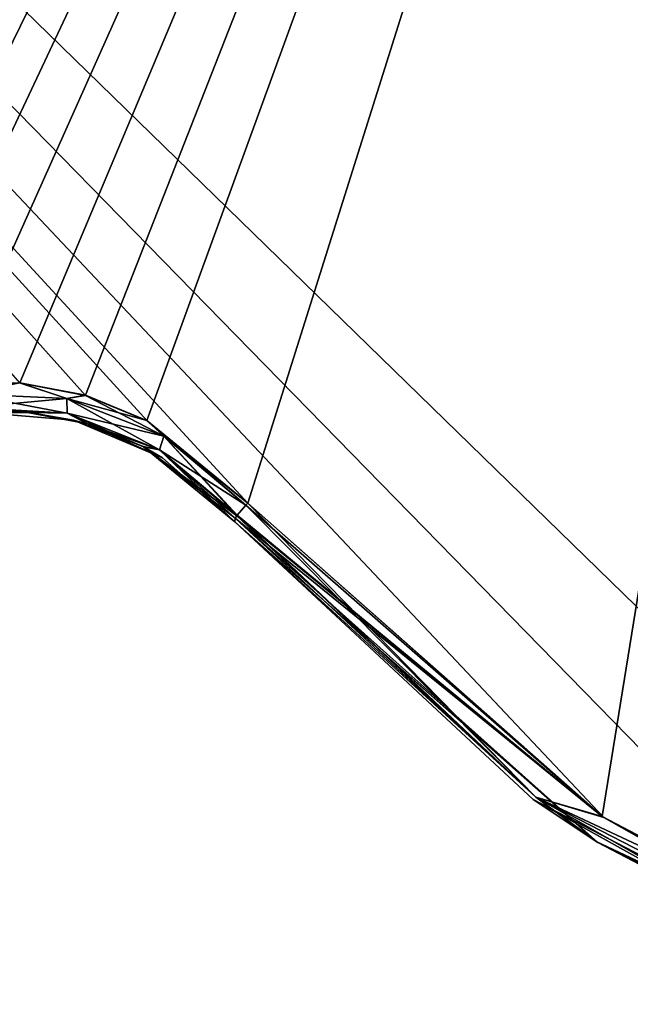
# Model space of a CAD drawing. Header units: millimetres. Extents: x -125 to 125, y -46 to 12.
# Tile 59 of 256: x -43.34 to -41.32, y -44.38 to -41.13. Entities that reach past the tile are written whole.
import ezdxf

# ---------------------------------------------------------------- set-up
doc = ezdxf.new("R2010")
doc.units = ezdxf.units.MM
doc.header["$LTSCALE"] = 26.699852
for name, color, linetype in [('139', 7, 'CONTINUOUS'), ('160', 7, 'CONTINUOUS'), ('182', 7, 'CONTINUOUS'), ('183', 7, 'CONTINUOUS'), ('188', 7, 'CONTINUOUS'), ('265', 7, 'CONTINUOUS'), ('266', 7, 'CONTINUOUS'), ('305', 7, 'CONTINUOUS')]:
    doc.layers.add(name, color=color, linetype=linetype)

msp = doc.modelspace()

# ---------------------------------------------------------------- linework, layer by layer
at = {"layer": '139', "linetype": 'CONTINUOUS'}
for points in [[(-42.6242, -42.792, -110.7108), (-42.6242, -42.792, -116.4701), (-41.4311, -43.8468, -116.8715), (-42.6242, -42.792, -110.7108)], [(-42.6242, -42.792, -106.8615), (-42.6242, -42.792, -110.7108), (-41.4311, -43.8468, -116.8715), (-42.6242, -42.792, -106.8615)], [(-41.6388, -43.708, -106.8615), (-42.6242, -42.792, -106.8615), (-41.4311, -43.8468, -116.8715), (-41.6388, -43.708, -106.8615)], [(-42.6242, -42.792, -106.8615), (-41.6388, -43.708, -106.8615), (-42.6242, -42.792, -98.7533), (-42.6242, -42.792, -106.8615)], [(-41.6388, -43.708, -106.8615), (-41.6388, -43.708, -94.9039), (-42.6242, -42.792, -94.9039), (-41.6388, -43.708, -106.8615)], [(-41.6388, -43.708, -106.8615), (-42.6242, -42.792, -94.9039), (-42.6242, -42.792, -98.7533), (-41.6388, -43.708, -106.8615)], [(-41.6388, -43.708, -23.1588), (-42.6242, -42.792, -15.0506), (-42.6242, -42.792, -23.1588), (-41.6388, -43.708, -23.1588)], [(-42.6242, -42.792, -11.2013), (-42.6242, -42.792, -15.0506), (-41.6388, -43.708, -23.1588), (-42.6242, -42.792, -11.2013)], [(-41.6388, -43.708, -11.2013), (-42.6242, -42.792, -11.2013), (-41.6388, -43.708, -23.1588), (-41.6388, -43.708, -11.2013)], [(-41.6388, -43.708, -11.2013), (-42.6242, -42.792, -3.0931), (-42.6242, -42.792, -11.2013), (-41.6388, -43.708, -11.2013)], [(-41.6388, -43.708, -35.1164), (-42.6242, -42.792, -27.0082), (-42.6242, -42.792, -35.1164), (-41.6388, -43.708, -35.1164)], [(-42.6242, -42.792, -23.1588), (-42.6242, -42.792, -27.0082), (-41.6388, -43.708, -35.1164), (-42.6242, -42.792, -23.1588)], [(-41.6388, -43.708, -23.1588), (-42.6242, -42.792, -23.1588), (-41.6388, -43.708, -35.1164), (-41.6388, -43.708, -23.1588)], [(-41.6388, -43.708, 12.7137), (-42.6242, -42.792, 20.8219), (-42.6242, -42.792, 12.7137), (-41.6388, -43.708, 12.7137)], [(-42.6242, -42.792, 24.6712), (-42.6242, -42.792, 20.8219), (-41.6388, -43.708, 12.7137), (-42.6242, -42.792, 24.6712)], [(-41.6388, -43.708, 24.6712), (-42.6242, -42.792, 24.6712), (-41.6388, -43.708, 12.7137), (-41.6388, -43.708, 24.6712)], [(-41.6388, -43.708, 12.7137), (-42.6242, -42.792, 12.7137), (-41.6388, -43.708, 0.7562), (-41.6388, -43.708, 12.7137)], [(-42.6242, -42.792, 0.7562), (-42.6242, -42.792, -3.0931), (-41.6388, -43.708, -11.2013), (-42.6242, -42.792, 0.7562)], [(-41.6388, -43.708, 0.7562), (-42.6242, -42.792, 0.7562), (-41.6388, -43.708, -11.2013), (-41.6388, -43.708, 0.7562)], [(-41.6388, -43.708, 0.7562), (-42.6242, -42.792, 8.8644), (-42.6242, -42.792, 0.7562), (-41.6388, -43.708, 0.7562)], [(-42.6242, -42.792, 12.7137), (-42.6242, -42.792, 8.8644), (-41.6388, -43.708, 0.7562), (-42.6242, -42.792, 12.7137)], [(-41.6388, -43.708, -70.9889), (-42.6242, -42.792, -70.9889), (-41.6388, -43.708, -82.9464), (-41.6388, -43.708, -70.9889)], [(-41.6388, -43.708, -70.9889), (-42.6242, -42.792, -62.8807), (-42.6242, -42.792, -70.9889), (-41.6388, -43.708, -70.9889)], [(-42.6242, -42.792, -59.0314), (-42.6242, -42.792, -62.8807), (-41.6388, -43.708, -70.9889), (-42.6242, -42.792, -59.0314)], [(-41.6388, -43.708, -59.0314), (-42.6242, -42.792, -59.0314), (-41.6388, -43.708, -70.9889), (-41.6388, -43.708, -59.0314)], [(-42.6242, -42.792, -70.9889), (-42.6242, -42.792, -74.8382), (-41.6388, -43.708, -82.9464), (-42.6242, -42.792, -70.9889)], [(-41.6388, -43.708, -94.9039), (-42.6242, -42.792, -86.7957), (-42.6242, -42.792, -94.9039), (-41.6388, -43.708, -94.9039)], [(-42.6242, -42.792, -82.9464), (-42.6242, -42.792, -86.7957), (-41.6388, -43.708, -94.9039), (-42.6242, -42.792, -82.9464)], [(-41.6388, -43.708, -82.9464), (-42.6242, -42.792, -82.9464), (-41.6388, -43.708, -94.9039), (-41.6388, -43.708, -82.9464)], [(-41.6388, -43.708, -82.9464), (-42.6242, -42.792, -74.8382), (-42.6242, -42.792, -82.9464), (-41.6388, -43.708, -82.9464)], [(-41.6388, -43.708, -47.0739), (-42.6242, -42.792, -38.9657), (-42.6242, -42.792, -47.0739), (-41.6388, -43.708, -47.0739)], [(-42.6242, -42.792, -35.1164), (-42.6242, -42.792, -38.9657), (-41.6388, -43.708, -47.0739), (-42.6242, -42.792, -35.1164)], [(-41.6388, -43.708, -35.1164), (-42.6242, -42.792, -35.1164), (-41.6388, -43.708, -47.0739), (-41.6388, -43.708, -35.1164)], [(-41.6388, -43.708, -59.0314), (-42.6242, -42.792, -50.9232), (-42.6242, -42.792, -59.0314), (-41.6388, -43.708, -59.0314)], [(-42.6242, -42.792, -47.0739), (-42.6242, -42.792, -50.9232), (-41.6388, -43.708, -59.0314), (-42.6242, -42.792, -47.0739)], [(-41.6388, -43.708, -47.0739), (-42.6242, -42.792, -47.0739), (-41.6388, -43.708, -59.0314), (-41.6388, -43.708, -47.0739)], [(-41.6388, -43.708, 96.4163), (-42.6242, -42.792, 104.5245), (-42.6242, -42.792, 96.4163), (-41.6388, -43.708, 96.4163)], [(-42.6242, -42.792, 108.3738), (-42.6242, -42.792, 104.5245), (-41.6388, -43.708, 96.4163), (-42.6242, -42.792, 108.3738)], [(-41.6388, -43.708, 108.3738), (-42.6242, -42.792, 108.3738), (-41.6388, -43.708, 96.4163), (-41.6388, -43.708, 108.3738)], [(-41.6388, -43.708, 84.4588), (-42.6242, -42.792, 92.567), (-42.6242, -42.792, 84.4588), (-41.6388, -43.708, 84.4588)], [(-42.6242, -42.792, 96.4163), (-42.6242, -42.792, 92.567), (-41.6388, -43.708, 84.4588), (-42.6242, -42.792, 96.4163)], [(-41.6388, -43.708, 96.4163), (-42.6242, -42.792, 96.4163), (-41.6388, -43.708, 84.4588), (-41.6388, -43.708, 96.4163)], [(-41.6388, -43.708, 108.3738), (-42.6242, -42.792, 116.4701), (-42.6242, -42.792, 108.3738), (-41.6388, -43.708, 108.3738)], [(-41.426, -43.85, 116.8732), (-42.6242, -42.792, 116.4701), (-41.6388, -43.708, 108.3738), (-41.426, -43.85, 116.8732)], [(-41.6388, -43.708, 84.4588), (-42.6242, -42.792, 84.4588), (-41.6388, -43.708, 72.5013), (-41.6388, -43.708, 84.4588)], [(-41.6388, -43.708, 36.6287), (-42.6242, -42.792, 44.7369), (-42.6242, -42.792, 36.6287), (-41.6388, -43.708, 36.6287)], [(-42.6242, -42.792, 48.5863), (-42.6242, -42.792, 44.7369), (-41.6388, -43.708, 36.6287), (-42.6242, -42.792, 48.5863)], [(-41.6388, -43.708, 48.5863), (-42.6242, -42.792, 48.5863), (-41.6388, -43.708, 36.6287), (-41.6388, -43.708, 48.5863)], [(-41.6388, -43.708, 24.6712), (-42.6242, -42.792, 32.7794), (-42.6242, -42.792, 24.6712), (-41.6388, -43.708, 24.6712)], [(-42.6242, -42.792, 36.6287), (-42.6242, -42.792, 32.7794), (-41.6388, -43.708, 24.6712), (-42.6242, -42.792, 36.6287)], [(-41.6388, -43.708, 36.6287), (-42.6242, -42.792, 36.6287), (-41.6388, -43.708, 24.6712), (-41.6388, -43.708, 36.6287)], [(-42.6242, -42.792, 72.5013), (-42.6242, -42.792, 68.652), (-41.6388, -43.708, 60.5438), (-42.6242, -42.792, 72.5013)], [(-41.6388, -43.708, 72.5013), (-42.6242, -42.792, 72.5013), (-41.6388, -43.708, 60.5438), (-41.6388, -43.708, 72.5013)], [(-41.6388, -43.708, 72.5013), (-42.6242, -42.792, 80.6095), (-42.6242, -42.792, 72.5013), (-41.6388, -43.708, 72.5013)], [(-42.6242, -42.792, 84.4588), (-42.6242, -42.792, 80.6095), (-41.6388, -43.708, 72.5013), (-42.6242, -42.792, 84.4588)], [(-41.6388, -43.708, 60.5438), (-42.6242, -42.792, 68.652), (-42.6242, -42.792, 60.5438), (-41.6388, -43.708, 60.5438)], [(-41.6388, -43.708, 48.5863), (-42.6242, -42.792, 56.6945), (-42.6242, -42.792, 48.5863), (-41.6388, -43.708, 48.5863)], [(-42.6242, -42.792, 60.5438), (-42.6242, -42.792, 56.6945), (-41.6388, -43.708, 48.5863), (-42.6242, -42.792, 60.5438)], [(-41.6388, -43.708, 60.5438), (-42.6242, -42.792, 60.5438), (-41.6388, -43.708, 48.5863), (-41.6388, -43.708, 60.5438)], [(-40.4447, -44.3281, -106.8615), (-41.6388, -43.708, -106.8615), (-40.7142, -44.2227, -117.111), (-40.4447, -44.3281, -106.8615)], [(-41.6388, -43.708, -106.8615), (-40.4447, -44.3281, -106.8615), (-41.6388, -43.708, -94.9039), (-41.6388, -43.708, -106.8615)], [(-40.7142, -44.2227, -117.111), (-41.6388, -43.708, -106.8615), (-41.4311, -43.8468, -116.8715), (-40.7142, -44.2227, -117.111)], [(-40.4447, -44.3281, -106.8615), (-40.4447, -44.3281, -94.9039), (-41.6388, -43.708, -94.9039), (-40.4447, -44.3281, -106.8615)], [(-40.4447, -44.3281, -23.1588), (-41.6388, -43.708, -11.2013), (-41.6388, -43.708, -23.1588), (-40.4447, -44.3281, -23.1588)], [(-40.4447, -44.3281, -11.2013), (-41.6388, -43.708, -11.2013), (-40.4447, -44.3281, -23.1588), (-40.4447, -44.3281, -11.2013)], [(-40.4447, -44.3281, -35.1164), (-41.6388, -43.708, -23.1588), (-41.6388, -43.708, -35.1164), (-40.4447, -44.3281, -35.1164)], [(-40.4447, -44.3281, -23.1588), (-41.6388, -43.708, -23.1588), (-40.4447, -44.3281, -35.1164), (-40.4447, -44.3281, -23.1588)], [(-40.4447, -44.3281, 12.7137), (-41.6388, -43.708, 12.7137), (-40.4447, -44.3281, 0.7562), (-40.4447, -44.3281, 12.7137)], [(-40.4447, -44.3281, 12.7137), (-41.6388, -43.708, 24.6712), (-41.6388, -43.708, 12.7137), (-40.4447, -44.3281, 12.7137)], [(-40.4447, -44.3281, 24.6712), (-41.6388, -43.708, 24.6712), (-40.4447, -44.3281, 12.7137), (-40.4447, -44.3281, 24.6712)], [(-40.4447, -44.3281, -11.2013), (-41.6388, -43.708, 0.7562), (-41.6388, -43.708, -11.2013), (-40.4447, -44.3281, -11.2013)], [(-40.4447, -44.3281, 0.7562), (-41.6388, -43.708, 0.7562), (-40.4447, -44.3281, -11.2013), (-40.4447, -44.3281, 0.7562)], [(-40.4447, -44.3281, 0.7562), (-41.6388, -43.708, 12.7137), (-41.6388, -43.708, 0.7562), (-40.4447, -44.3281, 0.7562)], [(-40.4447, -44.3281, -82.9464), (-41.6388, -43.708, -70.9889), (-41.6388, -43.708, -82.9464), (-40.4447, -44.3281, -82.9464)], [(-40.4447, -44.3281, -70.9889), (-41.6388, -43.708, -70.9889), (-40.4447, -44.3281, -82.9464), (-40.4447, -44.3281, -70.9889)], [(-40.4447, -44.3281, -70.9889), (-41.6388, -43.708, -59.0314), (-41.6388, -43.708, -70.9889), (-40.4447, -44.3281, -70.9889)], [(-40.4447, -44.3281, -94.9039), (-41.6388, -43.708, -82.9464), (-41.6388, -43.708, -94.9039), (-40.4447, -44.3281, -94.9039)], [(-40.4447, -44.3281, -82.9464), (-41.6388, -43.708, -82.9464), (-40.4447, -44.3281, -94.9039), (-40.4447, -44.3281, -82.9464)], [(-40.4447, -44.3281, -47.0739), (-41.6388, -43.708, -35.1164), (-41.6388, -43.708, -47.0739), (-40.4447, -44.3281, -47.0739)], [(-40.4447, -44.3281, -35.1164), (-41.6388, -43.708, -35.1164), (-40.4447, -44.3281, -47.0739), (-40.4447, -44.3281, -35.1164)], [(-40.4447, -44.3281, -59.0314), (-41.6388, -43.708, -59.0314), (-40.4447, -44.3281, -70.9889), (-40.4447, -44.3281, -59.0314)], [(-40.4447, -44.3281, -59.0314), (-41.6388, -43.708, -47.0739), (-41.6388, -43.708, -59.0314), (-40.4447, -44.3281, -59.0314)], [(-40.4447, -44.3281, -47.0739), (-41.6388, -43.708, -47.0739), (-40.4447, -44.3281, -59.0314), (-40.4447, -44.3281, -47.0739)], [(-40.4447, -44.3281, 96.4163), (-41.6388, -43.708, 108.3738), (-41.6388, -43.708, 96.4163), (-40.4447, -44.3281, 96.4163)], [(-40.4447, -44.3281, 108.3738), (-41.6388, -43.708, 108.3738), (-40.4447, -44.3281, 96.4163), (-40.4447, -44.3281, 108.3738)], [(-40.4447, -44.3281, 84.4588), (-41.6388, -43.708, 84.4588), (-40.4447, -44.3281, 72.5013), (-40.4447, -44.3281, 84.4588)], [(-40.4447, -44.3281, 84.4588), (-41.6388, -43.708, 96.4163), (-41.6388, -43.708, 84.4588), (-40.4447, -44.3281, 84.4588)], [(-40.4447, -44.3281, 96.4163), (-41.6388, -43.708, 96.4163), (-40.4447, -44.3281, 84.4588), (-40.4447, -44.3281, 96.4163)], [(-40.4447, -44.3281, 108.3738), (-41.426, -43.85, 116.8732), (-41.6388, -43.708, 108.3738), (-40.4447, -44.3281, 108.3738)], [(-40.4447, -44.3281, 36.6287), (-41.6388, -43.708, 48.5863), (-41.6388, -43.708, 36.6287), (-40.4447, -44.3281, 36.6287)], [(-40.4447, -44.3281, 48.5863), (-41.6388, -43.708, 48.5863), (-40.4447, -44.3281, 36.6287), (-40.4447, -44.3281, 48.5863)], [(-40.4447, -44.3281, 24.6712), (-41.6388, -43.708, 36.6287), (-41.6388, -43.708, 24.6712), (-40.4447, -44.3281, 24.6712)], [(-40.4447, -44.3281, 36.6287), (-41.6388, -43.708, 36.6287), (-40.4447, -44.3281, 24.6712), (-40.4447, -44.3281, 36.6287)], [(-40.4447, -44.3281, 60.5438), (-41.6388, -43.708, 72.5013), (-41.6388, -43.708, 60.5438), (-40.4447, -44.3281, 60.5438)], [(-40.4447, -44.3281, 72.5013), (-41.6388, -43.708, 72.5013), (-40.4447, -44.3281, 60.5438), (-40.4447, -44.3281, 72.5013)], [(-40.4447, -44.3281, 72.5013), (-41.6388, -43.708, 84.4588), (-41.6388, -43.708, 72.5013), (-40.4447, -44.3281, 72.5013)], [(-40.4447, -44.3281, 48.5863), (-41.6388, -43.708, 60.5438), (-41.6388, -43.708, 48.5863), (-40.4447, -44.3281, 48.5863)], [(-40.4447, -44.3281, 60.5438), (-41.6388, -43.708, 60.5438), (-40.4447, -44.3281, 48.5863), (-40.4447, -44.3281, 60.5438)], [(-40.7118, -44.2237, 117.1118), (-41.426, -43.85, 116.8732), (-40.4447, -44.3281, 108.3738), (-40.7118, -44.2237, 117.1118)]]:
    msp.add_3dface(points, dxfattribs=at)
at = {"layer": '160', "linetype": 'CONTINUOUS'}
for points in [[(-43.5114, -42.4327, 116.1163), (-43.4753, -42.4292, 104.5245), (-43.3091, -42.43, 116.1995), (-43.5114, -42.4327, 116.1163)], [(-43.3088, -42.4301, -116.1996), (-43.4753, -42.4292, -110.7108), (-43.5112, -42.4326, -116.1164), (-43.3088, -42.4301, -116.1996)], [(-43.1572, -42.4554, -110.7108), (-43.4753, -42.4292, -98.7533), (-43.4753, -42.4292, -110.7108), (-43.1572, -42.4554, -110.7108)], [(-43.1572, -42.4554, -110.7108), (-43.4753, -42.4292, -110.7108), (-43.3088, -42.4301, -116.1996), (-43.1572, -42.4554, -110.7108)], [(-43.1572, -42.4554, -98.7533), (-43.4753, -42.4292, -86.7957), (-43.4753, -42.4292, -98.7533), (-43.1572, -42.4554, -98.7533)], [(-43.1572, -42.4554, -86.7957), (-43.4753, -42.4292, -86.7957), (-43.1572, -42.4554, -98.7533), (-43.1572, -42.4554, -86.7957)], [(-43.1572, -42.4554, -86.7957), (-43.4753, -42.4292, -74.8382), (-43.4753, -42.4292, -86.7957), (-43.1572, -42.4554, -86.7957)], [(-43.1572, -42.4554, -98.7533), (-43.4753, -42.4292, -98.7533), (-43.1572, -42.4554, -110.7108), (-43.1572, -42.4554, -98.7533)], [(-43.1572, -42.4554, 92.567), (-43.4753, -42.4292, 92.567), (-43.1572, -42.4554, 80.6095), (-43.1572, -42.4554, 92.567)], [(-43.1572, -42.4554, 8.8644), (-43.4753, -42.4292, 8.8644), (-43.1572, -42.4554, -3.0931), (-43.1572, -42.4554, 8.8644)], [(-43.1572, -42.4554, -50.9232), (-43.4753, -42.4292, -38.9657), (-43.4753, -42.4292, -50.9232), (-43.1572, -42.4554, -50.9232)], [(-43.1572, -42.4554, -62.8807), (-43.4753, -42.4292, -50.9232), (-43.4753, -42.4292, -62.8807), (-43.1572, -42.4554, -62.8807)], [(-43.1572, -42.4554, -50.9232), (-43.4753, -42.4292, -50.9232), (-43.1572, -42.4554, -62.8807), (-43.1572, -42.4554, -50.9232)], [(-43.1572, -42.4554, 44.7369), (-43.4753, -42.4292, 56.6945), (-43.4753, -42.4292, 44.7369), (-43.1572, -42.4554, 44.7369)], [(-43.1572, -42.4554, 8.8644), (-43.4753, -42.4292, 20.8219), (-43.4753, -42.4292, 8.8644), (-43.1572, -42.4554, 8.8644)], [(-43.1572, -42.4554, -27.0082), (-43.4753, -42.4292, -27.0082), (-43.1572, -42.4554, -38.9657), (-43.1572, -42.4554, -27.0082)], [(-43.1572, -42.4554, 80.6095), (-43.4753, -42.4292, 80.6095), (-43.1572, -42.4554, 68.652), (-43.1572, -42.4554, 80.6095)], [(-43.1572, -42.4554, 56.6945), (-43.4753, -42.4292, 56.6945), (-43.1572, -42.4554, 44.7369), (-43.1572, -42.4554, 56.6945)], [(-43.1572, -42.4554, 68.652), (-43.4753, -42.4292, 80.6095), (-43.4753, -42.4292, 68.652), (-43.1572, -42.4554, 68.652)], [(-43.1572, -42.4554, -38.9657), (-43.4753, -42.4292, -38.9657), (-43.1572, -42.4554, -50.9232), (-43.1572, -42.4554, -38.9657)], [(-43.1572, -42.4554, 80.6095), (-43.4753, -42.4292, 92.567), (-43.4753, -42.4292, 80.6095), (-43.1572, -42.4554, 80.6095)], [(-43.1572, -42.4554, -27.0082), (-43.4753, -42.4292, -15.0506), (-43.4753, -42.4292, -27.0082), (-43.1572, -42.4554, -27.0082)], [(-43.1572, -42.4554, -38.9657), (-43.4753, -42.4292, -27.0082), (-43.4753, -42.4292, -38.9657), (-43.1572, -42.4554, -38.9657)], [(-43.1572, -42.4554, -62.8807), (-43.4753, -42.4292, -62.8807), (-43.1572, -42.4554, -74.8382), (-43.1572, -42.4554, -62.8807)], [(-43.1572, -42.4554, 20.8219), (-43.4753, -42.4292, 32.7794), (-43.4753, -42.4292, 20.8219), (-43.1572, -42.4554, 20.8219)], [(-43.1572, -42.4554, -15.0506), (-43.4753, -42.4292, -3.0931), (-43.4753, -42.4292, -15.0506), (-43.1572, -42.4554, -15.0506)], [(-43.1572, -42.4554, -3.0931), (-43.4753, -42.4292, -3.0931), (-43.1572, -42.4554, -15.0506), (-43.1572, -42.4554, -3.0931)], [(-43.1572, -42.4554, -3.0931), (-43.4753, -42.4292, 8.8644), (-43.4753, -42.4292, -3.0931), (-43.1572, -42.4554, -3.0931)], [(-43.4753, -42.4292, 104.5245), (-43.1572, -42.4554, 104.5245), (-43.3091, -42.43, 116.1995), (-43.4753, -42.4292, 104.5245)], [(-43.1572, -42.4554, 104.5245), (-43.4753, -42.4292, 104.5245), (-43.1572, -42.4554, 92.567), (-43.1572, -42.4554, 104.5245)], [(-43.1572, -42.4554, 32.7794), (-43.4753, -42.4292, 32.7794), (-43.1572, -42.4554, 20.8219), (-43.1572, -42.4554, 32.7794)], [(-43.1572, -42.4554, 32.7794), (-43.4753, -42.4292, 44.7369), (-43.4753, -42.4292, 32.7794), (-43.1572, -42.4554, 32.7794)], [(-43.1572, -42.4554, 92.567), (-43.4753, -42.4292, 104.5245), (-43.4753, -42.4292, 92.567), (-43.1572, -42.4554, 92.567)], [(-43.1572, -42.4554, 56.6945), (-43.4753, -42.4292, 68.652), (-43.4753, -42.4292, 56.6945), (-43.1572, -42.4554, 56.6945)], [(-43.1572, -42.4554, 20.8219), (-43.4753, -42.4292, 20.8219), (-43.1572, -42.4554, 8.8644), (-43.1572, -42.4554, 20.8219)], [(-43.1572, -42.4554, -74.8382), (-43.4753, -42.4292, -62.8807), (-43.4753, -42.4292, -74.8382), (-43.1572, -42.4554, -74.8382)], [(-43.1572, -42.4554, -15.0506), (-43.4753, -42.4292, -15.0506), (-43.1572, -42.4554, -27.0082), (-43.1572, -42.4554, -15.0506)], [(-43.1572, -42.4554, 68.652), (-43.4753, -42.4292, 68.652), (-43.1572, -42.4554, 56.6945), (-43.1572, -42.4554, 68.652)], [(-43.1572, -42.4554, -74.8382), (-43.4753, -42.4292, -74.8382), (-43.1572, -42.4554, -86.7957), (-43.1572, -42.4554, -74.8382)], [(-43.1572, -42.4554, 44.7369), (-43.4753, -42.4292, 44.7369), (-43.1572, -42.4554, 32.7794), (-43.1572, -42.4554, 44.7369)], [(-43.3091, -42.43, 116.1995), (-43.1572, -42.4554, 104.5245), (-43.1111, -42.468, 116.2797), (-43.3091, -42.43, 116.1995)], [(-43.1114, -42.4679, -116.2796), (-43.1572, -42.4554, -110.7108), (-43.3088, -42.4301, -116.1996), (-43.1114, -42.4679, -116.2796)], [(-42.8635, -42.5806, -110.7108), (-43.1572, -42.4554, -110.7108), (-42.9277, -42.5434, -116.3527), (-42.8635, -42.5806, -110.7108)], [(-42.8635, -42.5806, -86.7957), (-43.1572, -42.4554, -74.8382), (-43.1572, -42.4554, -86.7957), (-42.8635, -42.5806, -86.7957)], [(-42.9277, -42.5434, -116.3527), (-43.1572, -42.4554, -110.7108), (-43.1114, -42.4679, -116.2796), (-42.9277, -42.5434, -116.3527)], [(-42.8635, -42.5806, -98.7533), (-43.1572, -42.4554, -86.7957), (-43.1572, -42.4554, -98.7533), (-42.8635, -42.5806, -98.7533)], [(-42.8635, -42.5806, -86.7957), (-43.1572, -42.4554, -86.7957), (-42.8635, -42.5806, -98.7533), (-42.8635, -42.5806, -86.7957)], [(-42.8635, -42.5806, -110.7108), (-43.1572, -42.4554, -98.7533), (-43.1572, -42.4554, -110.7108), (-42.8635, -42.5806, -110.7108)], [(-42.8635, -42.5806, -98.7533), (-43.1572, -42.4554, -98.7533), (-42.8635, -42.5806, -110.7108), (-42.8635, -42.5806, -98.7533)], [(-42.8635, -42.5806, 68.652), (-43.1572, -42.4554, 68.652), (-42.8635, -42.5806, 56.6945), (-42.8635, -42.5806, 68.652)], [(-42.8635, -42.5806, 92.567), (-43.1572, -42.4554, 92.567), (-42.8635, -42.5806, 80.6095), (-42.8635, -42.5806, 92.567)], [(-42.8635, -42.5806, 80.6095), (-43.1572, -42.4554, 92.567), (-43.1572, -42.4554, 80.6095), (-42.8635, -42.5806, 80.6095)], [(-42.8635, -42.5806, 8.8644), (-43.1572, -42.4554, 8.8644), (-42.8635, -42.5806, -3.0931), (-42.8635, -42.5806, 8.8644)], [(-42.8635, -42.5806, -3.0931), (-43.1572, -42.4554, 8.8644), (-43.1572, -42.4554, -3.0931), (-42.8635, -42.5806, -3.0931)], [(-42.8635, -42.5806, -62.8807), (-43.1572, -42.4554, -62.8807), (-42.8635, -42.5806, -74.8382), (-42.8635, -42.5806, -62.8807)], [(-42.8635, -42.5806, -62.8807), (-43.1572, -42.4554, -50.9232), (-43.1572, -42.4554, -62.8807), (-42.8635, -42.5806, -62.8807)], [(-42.8635, -42.5806, -27.0082), (-43.1572, -42.4554, -15.0506), (-43.1572, -42.4554, -27.0082), (-42.8635, -42.5806, -27.0082)], [(-42.8635, -42.5806, 8.8644), (-43.1572, -42.4554, 20.8219), (-43.1572, -42.4554, 8.8644), (-42.8635, -42.5806, 8.8644)], [(-42.8635, -42.5806, -50.9232), (-43.1572, -42.4554, -50.9232), (-42.8635, -42.5806, -62.8807), (-42.8635, -42.5806, -50.9232)], [(-42.8635, -42.5806, -27.0082), (-43.1572, -42.4554, -27.0082), (-42.8635, -42.5806, -38.9657), (-42.8635, -42.5806, -27.0082)], [(-42.8635, -42.5806, 56.6945), (-43.1572, -42.4554, 56.6945), (-42.8635, -42.5806, 44.7369), (-42.8635, -42.5806, 56.6945)], [(-42.8635, -42.5806, 68.652), (-43.1572, -42.4554, 80.6095), (-43.1572, -42.4554, 68.652), (-42.8635, -42.5806, 68.652)], [(-42.8635, -42.5806, 44.7369), (-43.1572, -42.4554, 56.6945), (-43.1572, -42.4554, 44.7369), (-42.8635, -42.5806, 44.7369)], [(-42.8635, -42.5806, -38.9657), (-43.1572, -42.4554, -27.0082), (-43.1572, -42.4554, -38.9657), (-42.8635, -42.5806, -38.9657)], [(-42.8635, -42.5806, -50.9232), (-43.1572, -42.4554, -38.9657), (-43.1572, -42.4554, -50.9232), (-42.8635, -42.5806, -50.9232)], [(-42.8635, -42.5806, -38.9657), (-43.1572, -42.4554, -38.9657), (-42.8635, -42.5806, -50.9232), (-42.8635, -42.5806, -38.9657)], [(-42.8635, -42.5806, 80.6095), (-43.1572, -42.4554, 80.6095), (-42.8635, -42.5806, 68.652), (-42.8635, -42.5806, 80.6095)], [(-42.8635, -42.5806, 20.8219), (-43.1572, -42.4554, 32.7794), (-43.1572, -42.4554, 20.8219), (-42.8635, -42.5806, 20.8219)], [(-42.8635, -42.5806, -15.0506), (-43.1572, -42.4554, -3.0931), (-43.1572, -42.4554, -15.0506), (-42.8635, -42.5806, -15.0506)], [(-42.8635, -42.5806, 104.5245), (-43.1572, -42.4554, 104.5245), (-42.8635, -42.5806, 92.567), (-42.8635, -42.5806, 104.5245)], [(-43.1572, -42.4554, 104.5245), (-42.8635, -42.5806, 104.5245), (-43.1111, -42.468, 116.2797), (-43.1572, -42.4554, 104.5245)], [(-42.8635, -42.5806, 32.7794), (-43.1572, -42.4554, 32.7794), (-42.8635, -42.5806, 20.8219), (-42.8635, -42.5806, 32.7794)], [(-42.8635, -42.5806, 92.567), (-43.1572, -42.4554, 104.5245), (-43.1572, -42.4554, 92.567), (-42.8635, -42.5806, 92.567)], [(-42.8635, -42.5806, -3.0931), (-43.1572, -42.4554, -3.0931), (-42.8635, -42.5806, -15.0506), (-42.8635, -42.5806, -3.0931)], [(-42.8635, -42.5806, 20.8219), (-43.1572, -42.4554, 20.8219), (-42.8635, -42.5806, 8.8644), (-42.8635, -42.5806, 20.8219)], [(-42.8635, -42.5806, -74.8382), (-43.1572, -42.4554, -74.8382), (-42.8635, -42.5806, -86.7957), (-42.8635, -42.5806, -74.8382)], [(-42.8635, -42.5806, 44.7369), (-43.1572, -42.4554, 44.7369), (-42.8635, -42.5806, 32.7794), (-42.8635, -42.5806, 44.7369)], [(-42.8635, -42.5806, -74.8382), (-43.1572, -42.4554, -62.8807), (-43.1572, -42.4554, -74.8382), (-42.8635, -42.5806, -74.8382)], [(-42.8635, -42.5806, 56.6945), (-43.1572, -42.4554, 68.652), (-43.1572, -42.4554, 56.6945), (-42.8635, -42.5806, 56.6945)], [(-42.8635, -42.5806, 32.7794), (-43.1572, -42.4554, 44.7369), (-43.1572, -42.4554, 32.7794), (-42.8635, -42.5806, 32.7794)], [(-42.8635, -42.5806, -15.0506), (-43.1572, -42.4554, -15.0506), (-42.8635, -42.5806, -27.0082), (-42.8635, -42.5806, -15.0506)], [(-43.1111, -42.468, 116.2797), (-42.8635, -42.5806, 104.5245), (-42.9262, -42.5441, 116.3533), (-43.1111, -42.468, 116.2797)], [(-42.6242, -42.792, -116.4701), (-42.8635, -42.5806, -110.7108), (-42.9277, -42.5434, -116.3527), (-42.6242, -42.792, -116.4701)], [(-42.6242, -42.792, 104.5245), (-42.6242, -42.792, 108.3738), (-42.9262, -42.5441, 116.3533), (-42.6242, -42.792, 104.5245)], [(-42.6242, -42.792, 108.3738), (-42.6242, -42.792, 116.4701), (-42.9262, -42.5441, 116.3533), (-42.6242, -42.792, 108.3738)], [(-42.8635, -42.5806, 104.5245), (-42.6242, -42.792, 104.5245), (-42.9262, -42.5441, 116.3533), (-42.8635, -42.5806, 104.5245)], [(-42.6242, -42.792, 84.4588), (-42.6242, -42.792, 92.567), (-42.8635, -42.5806, 92.567), (-42.6242, -42.792, 84.4588)], [(-42.6242, -42.792, 92.567), (-42.8635, -42.5806, 104.5245), (-42.8635, -42.5806, 92.567), (-42.6242, -42.792, 92.567)], [(-42.6242, -42.792, -50.9232), (-42.8635, -42.5806, -38.9657), (-42.8635, -42.5806, -50.9232), (-42.6242, -42.792, -50.9232)], [(-42.6242, -42.792, -74.8382), (-42.6242, -42.792, -70.9889), (-42.8635, -42.5806, -62.8807), (-42.6242, -42.792, -74.8382)], [(-42.6242, -42.792, -38.9657), (-42.6242, -42.792, -35.1164), (-42.8635, -42.5806, -27.0082), (-42.6242, -42.792, -38.9657)], [(-42.6242, -42.792, -82.9464), (-42.6242, -42.792, -74.8382), (-42.8635, -42.5806, -74.8382), (-42.6242, -42.792, -82.9464)], [(-42.6242, -42.792, -74.8382), (-42.8635, -42.5806, -62.8807), (-42.8635, -42.5806, -74.8382), (-42.6242, -42.792, -74.8382)], [(-42.6242, -42.792, 80.6095), (-42.8635, -42.5806, 92.567), (-42.8635, -42.5806, 80.6095), (-42.6242, -42.792, 80.6095)], [(-42.6242, -42.792, 72.5013), (-42.6242, -42.792, 80.6095), (-42.8635, -42.5806, 80.6095), (-42.6242, -42.792, 72.5013)], [(-42.6242, -42.792, 80.6095), (-42.6242, -42.792, 84.4588), (-42.8635, -42.5806, 92.567), (-42.6242, -42.792, 80.6095)], [(-42.6242, -42.792, -59.0314), (-42.6242, -42.792, -50.9232), (-42.8635, -42.5806, -50.9232), (-42.6242, -42.792, -59.0314)], [(-42.6242, -42.792, -47.0739), (-42.6242, -42.792, -38.9657), (-42.8635, -42.5806, -38.9657), (-42.6242, -42.792, -47.0739)], [(-42.6242, -42.792, -50.9232), (-42.6242, -42.792, -47.0739), (-42.8635, -42.5806, -38.9657), (-42.6242, -42.792, -50.9232)], [(-42.6242, -42.792, 44.7369), (-42.6242, -42.792, 48.5863), (-42.8635, -42.5806, 56.6945), (-42.6242, -42.792, 44.7369)], [(-42.6242, -42.792, 36.6287), (-42.6242, -42.792, 44.7369), (-42.8635, -42.5806, 44.7369), (-42.6242, -42.792, 36.6287)], [(-42.6242, -42.792, 68.652), (-42.8635, -42.5806, 80.6095), (-42.8635, -42.5806, 68.652), (-42.6242, -42.792, 68.652)], [(-42.6242, -42.792, 60.5438), (-42.6242, -42.792, 68.652), (-42.8635, -42.5806, 68.652), (-42.6242, -42.792, 60.5438)], [(-42.6242, -42.792, 68.652), (-42.6242, -42.792, 72.5013), (-42.8635, -42.5806, 80.6095), (-42.6242, -42.792, 68.652)], [(-42.6242, -42.792, -38.9657), (-42.8635, -42.5806, -27.0082), (-42.8635, -42.5806, -38.9657), (-42.6242, -42.792, -38.9657)], [(-42.6242, -42.792, -86.7957), (-42.8635, -42.5806, -74.8382), (-42.8635, -42.5806, -86.7957), (-42.6242, -42.792, -86.7957)], [(-42.6242, -42.792, -94.9039), (-42.6242, -42.792, -86.7957), (-42.8635, -42.5806, -86.7957), (-42.6242, -42.792, -94.9039)], [(-42.6242, -42.792, -11.2013), (-42.6242, -42.792, -3.0931), (-42.8635, -42.5806, -3.0931), (-42.6242, -42.792, -11.2013)], [(-42.6242, -42.792, -86.7957), (-42.6242, -42.792, -82.9464), (-42.8635, -42.5806, -74.8382), (-42.6242, -42.792, -86.7957)], [(-42.6242, -42.792, 44.7369), (-42.8635, -42.5806, 56.6945), (-42.8635, -42.5806, 44.7369), (-42.6242, -42.792, 44.7369)], [(-42.6242, -42.792, -3.0931), (-42.6242, -42.792, 0.7562), (-42.8635, -42.5806, 8.8644), (-42.6242, -42.792, -3.0931)], [(-42.6242, -42.792, 20.8219), (-42.8635, -42.5806, 32.7794), (-42.8635, -42.5806, 20.8219), (-42.6242, -42.792, 20.8219)], [(-42.6242, -42.792, 20.8219), (-42.6242, -42.792, 24.6712), (-42.8635, -42.5806, 32.7794), (-42.6242, -42.792, 20.8219)], [(-42.6242, -42.792, 12.7137), (-42.6242, -42.792, 20.8219), (-42.8635, -42.5806, 20.8219), (-42.6242, -42.792, 12.7137)], [(-42.6242, -42.792, -3.0931), (-42.8635, -42.5806, 8.8644), (-42.8635, -42.5806, -3.0931), (-42.6242, -42.792, -3.0931)], [(-42.6242, -42.792, -98.7533), (-42.8635, -42.5806, -86.7957), (-42.8635, -42.5806, -98.7533), (-42.6242, -42.792, -98.7533)], [(-42.6242, -42.792, -98.7533), (-42.6242, -42.792, -94.9039), (-42.8635, -42.5806, -86.7957), (-42.6242, -42.792, -98.7533)], [(-42.6242, -42.792, -62.8807), (-42.8635, -42.5806, -50.9232), (-42.8635, -42.5806, -62.8807), (-42.6242, -42.792, -62.8807)], [(-42.6242, -42.792, -27.0082), (-42.6242, -42.792, -23.1588), (-42.8635, -42.5806, -15.0506), (-42.6242, -42.792, -27.0082)], [(-42.6242, -42.792, -15.0506), (-42.6242, -42.792, -11.2013), (-42.8635, -42.5806, -3.0931), (-42.6242, -42.792, -15.0506)], [(-42.6242, -42.792, -23.1588), (-42.6242, -42.792, -15.0506), (-42.8635, -42.5806, -15.0506), (-42.6242, -42.792, -23.1588)], [(-42.6242, -42.792, -15.0506), (-42.8635, -42.5806, -3.0931), (-42.8635, -42.5806, -15.0506), (-42.6242, -42.792, -15.0506)], [(-42.6242, -42.792, 96.4163), (-42.6242, -42.792, 104.5245), (-42.8635, -42.5806, 104.5245), (-42.6242, -42.792, 96.4163)], [(-42.6242, -42.792, 8.8644), (-42.6242, -42.792, 12.7137), (-42.8635, -42.5806, 20.8219), (-42.6242, -42.792, 8.8644)], [(-42.6242, -42.792, 92.567), (-42.6242, -42.792, 96.4163), (-42.8635, -42.5806, 104.5245), (-42.6242, -42.792, 92.567)], [(-42.6242, -42.792, -116.4701), (-42.6242, -42.792, -110.7108), (-42.8635, -42.5806, -110.7108), (-42.6242, -42.792, -116.4701)], [(-42.6242, -42.792, -27.0082), (-42.8635, -42.5806, -15.0506), (-42.8635, -42.5806, -27.0082), (-42.6242, -42.792, -27.0082)], [(-42.6242, -42.792, -35.1164), (-42.6242, -42.792, -27.0082), (-42.8635, -42.5806, -27.0082), (-42.6242, -42.792, -35.1164)], [(-42.6242, -42.792, -110.7108), (-42.6242, -42.792, -106.8615), (-42.8635, -42.5806, -98.7533), (-42.6242, -42.792, -110.7108)], [(-42.6242, -42.792, -110.7108), (-42.8635, -42.5806, -98.7533), (-42.8635, -42.5806, -110.7108), (-42.6242, -42.792, -110.7108)], [(-42.6242, -42.792, -106.8615), (-42.6242, -42.792, -98.7533), (-42.8635, -42.5806, -98.7533), (-42.6242, -42.792, -106.8615)], [(-42.6242, -42.792, 32.7794), (-42.8635, -42.5806, 44.7369), (-42.8635, -42.5806, 32.7794), (-42.6242, -42.792, 32.7794)], [(-42.6242, -42.792, 56.6945), (-42.6242, -42.792, 60.5438), (-42.8635, -42.5806, 68.652), (-42.6242, -42.792, 56.6945)], [(-42.6242, -42.792, -70.9889), (-42.6242, -42.792, -62.8807), (-42.8635, -42.5806, -62.8807), (-42.6242, -42.792, -70.9889)], [(-42.6242, -42.792, 0.7562), (-42.6242, -42.792, 8.8644), (-42.8635, -42.5806, 8.8644), (-42.6242, -42.792, 0.7562)], [(-42.6242, -42.792, 32.7794), (-42.6242, -42.792, 36.6287), (-42.8635, -42.5806, 44.7369), (-42.6242, -42.792, 32.7794)], [(-42.6242, -42.792, 24.6712), (-42.6242, -42.792, 32.7794), (-42.8635, -42.5806, 32.7794), (-42.6242, -42.792, 24.6712)], [(-42.6242, -42.792, 56.6945), (-42.8635, -42.5806, 68.652), (-42.8635, -42.5806, 56.6945), (-42.6242, -42.792, 56.6945)], [(-42.6242, -42.792, 48.5863), (-42.6242, -42.792, 56.6945), (-42.8635, -42.5806, 56.6945), (-42.6242, -42.792, 48.5863)], [(-42.6242, -42.792, -62.8807), (-42.6242, -42.792, -59.0314), (-42.8635, -42.5806, -50.9232), (-42.6242, -42.792, -62.8807)], [(-42.6242, -42.792, 8.8644), (-42.8635, -42.5806, 20.8219), (-42.8635, -42.5806, 8.8644), (-42.6242, -42.792, 8.8644)]]:
    msp.add_3dface(points, dxfattribs=at)
at = {"layer": '182', "color": 7, "linetype": 'CONTINUOUS'}
for points in [[(-50.6152, -33.9986, -113.4737), (-39.8304, -33.9986, -117.6933), (-50.0892, -43.0033, -113.5351), (-50.6152, -33.9986, -113.4737)], [(-50.0892, -43.0033, -113.5351), (-39.8304, -33.9986, -117.6933), (-49.3921, -43.3858, -113.8328), (-50.0892, -43.0033, -113.5351)], [(-49.3921, -43.3858, -113.8328), (-39.8304, -33.9986, -117.6933), (-48.634, -43.6528, -114.1537), (-49.3921, -43.3858, -113.8328)], [(-48.634, -43.6528, -114.1537), (-39.8304, -33.9986, -117.6933), (-47.8389, -43.7929, -114.4865), (-48.634, -43.6528, -114.1537)], [(-47.8389, -43.7929, -114.4865), (-39.8304, -33.9986, -117.6933), (-47.0322, -43.8007, -114.8201), (-47.8389, -43.7929, -114.4865)], [(-47.0322, -43.8007, -114.8201), (-39.8304, -33.9986, -117.6933), (-46.2392, -43.6773, -115.1441), (-47.0322, -43.8007, -114.8201)], [(-46.2392, -43.6773, -115.1441), (-39.8304, -33.9986, -117.6933), (-45.4833, -43.4289, -115.4494), (-46.2392, -43.6773, -115.1441)], [(-45.4833, -43.4289, -115.4494), (-39.8304, -33.9986, -117.6933), (-44.1576, -42.6003, -115.9784), (-45.4833, -43.4289, -115.4494)], [(-44.1576, -42.6003, -115.9784), (-39.8304, -33.9986, -117.6933), (-43.9783, -42.4727, -116.0489), (-44.1576, -42.6003, -115.9784)], [(-43.9783, -42.4727, -116.0489), (-39.8304, -33.9986, -117.6933), (-43.7756, -42.3827, -116.1272), (-43.9783, -42.4727, -116.0489)], [(-43.7756, -42.3827, -116.1272), (-39.8304, -33.9986, -117.6933), (-43.5577, -42.335, -116.21), (-43.7756, -42.3827, -116.1272)], [(-43.5577, -42.335, -116.21), (-39.8304, -33.9986, -117.6933), (-43.3349, -42.3322, -116.2933), (-43.5577, -42.335, -116.21)], [(-43.3349, -42.3322, -116.2933), (-39.8304, -33.9986, -117.6933), (-43.1176, -42.3738, -116.3733), (-43.3349, -42.3322, -116.2933)], [(-43.1176, -42.3738, -116.3733), (-39.8304, -33.9986, -117.6933), (-42.9153, -42.4568, -116.4465), (-43.1176, -42.3738, -116.3733)], [(-42.9153, -42.4568, -116.4465), (-39.8304, -33.9986, -117.6933), (-42.5812, -42.7303, -116.564), (-42.9153, -42.4568, -116.4465)], [(-42.5812, -42.7303, -116.564), (-39.8304, -33.9986, -117.6933), (-41.411, -43.764, -116.9657), (-42.5812, -42.7303, -116.564)], [(-41.411, -43.764, -116.9657), (-39.8304, -33.9986, -117.6933), (-40.7079, -44.1324, -117.2055), (-41.411, -43.764, -116.9657)]]:
    msp.add_3dface(points, dxfattribs=at)
at = {"layer": '183', "color": 7, "linetype": 'CONTINUOUS'}
for points in [[(-40.7055, -44.1334, 117.2063), (-50.6183, -33.9986, 113.4723), (-41.406, -43.7671, 116.9674), (-40.7055, -44.1334, 117.2063)], [(-39.9492, -44.3839, 117.4616), (-50.6183, -33.9986, 113.4723), (-40.7055, -44.1334, 117.2063), (-39.9492, -44.3839, 117.4616)], [(-39.8336, -33.9986, 117.6922), (-50.6183, -33.9986, 113.4723), (-39.9492, -44.3839, 117.4616), (-39.8336, -33.9986, 117.6922)], [(-43.3352, -42.3322, 116.2932), (-43.1172, -42.374, 116.3735), (-50.6183, -33.9986, 113.4723), (-43.3352, -42.3322, 116.2932)], [(-43.1172, -42.374, 116.3735), (-42.9136, -42.4577, 116.4471), (-50.6183, -33.9986, 113.4723), (-43.1172, -42.374, 116.3735)], [(-50.6183, -33.9986, 113.4723), (-42.5812, -42.7303, 116.564), (-41.406, -43.7671, 116.9674), (-50.6183, -33.9986, 113.4723)], [(-42.9136, -42.4577, 116.4471), (-42.5812, -42.7303, 116.564), (-50.6183, -33.9986, 113.4723), (-42.9136, -42.4577, 116.4471)]]:
    msp.add_3dface(points, dxfattribs=at)
at = {"layer": '188', "linetype": 'CONTINUOUS'}
for points in [[(-41.63, -43.7, 116.851), (-42.5812, -42.7303, 116.564), (-42.5877, -42.7365, 116.561), (-41.63, -43.7, 116.851)], [(-41.406, -43.7671, 116.9674), (-42.5812, -42.7303, 116.564), (-41.63, -43.7, 116.851), (-41.406, -43.7671, 116.9674)], [(-42.6168, -42.7693, 116.5289), (-41.63, -43.7, 116.851), (-42.5877, -42.7365, 116.561), (-42.6168, -42.7693, 116.5289)], [(-42.6242, -42.792, 116.4701), (-41.426, -43.85, 116.8732), (-42.6231, -42.7799, 116.5095), (-42.6242, -42.792, 116.4701)], [(-42.6231, -42.7799, 116.5095), (-41.63, -43.7, 116.851), (-42.6184, -42.7717, 116.5251), (-42.6231, -42.7799, 116.5095)], [(-42.6231, -42.7799, 116.5095), (-41.426, -43.85, 116.8732), (-41.63, -43.7, 116.851), (-42.6231, -42.7799, 116.5095)], [(-42.6184, -42.7717, 116.5251), (-41.63, -43.7, 116.851), (-42.6168, -42.7693, 116.5289), (-42.6184, -42.7717, 116.5251)], [(-41.406, -43.7671, 116.9674), (-41.63, -43.7, 116.851), (-40.4426, -44.3121, 117.2559), (-41.406, -43.7671, 116.9674)], [(-41.63, -43.7, 116.851), (-40.7118, -44.2237, 117.1118), (-40.4426, -44.3121, 117.2559), (-41.63, -43.7, 116.851)], [(-41.426, -43.85, 116.8732), (-40.7118, -44.2237, 117.1118), (-41.63, -43.7, 116.851), (-41.426, -43.85, 116.8732)], [(-40.7055, -44.1334, 117.2063), (-41.406, -43.7671, 116.9674), (-40.4426, -44.3121, 117.2559), (-40.7055, -44.1334, 117.2063)]]:
    msp.add_3dface(points, dxfattribs=at)
at = {"layer": '265', "linetype": 'CONTINUOUS'}
for points in [[(-42.5812, -42.7303, -116.564), (-41.411, -43.764, -116.9657), (-42.5877, -42.7365, -116.561), (-42.5812, -42.7303, -116.564)], [(-42.5877, -42.7365, -116.561), (-41.411, -43.764, -116.9657), (-42.6168, -42.7693, -116.5289), (-42.5877, -42.7365, -116.561)], [(-41.63, -43.7, -116.851), (-42.6242, -42.792, -116.4701), (-42.6231, -42.7799, -116.5095), (-41.63, -43.7, -116.851)], [(-41.4311, -43.8468, -116.8715), (-42.6242, -42.792, -116.4701), (-41.63, -43.7, -116.851), (-41.4311, -43.8468, -116.8715)], [(-41.411, -43.764, -116.9657), (-42.6231, -42.7799, -116.5095), (-42.6184, -42.7717, -116.5251), (-41.411, -43.764, -116.9657)], [(-41.411, -43.764, -116.9657), (-41.63, -43.7, -116.851), (-42.6231, -42.7799, -116.5095), (-41.411, -43.764, -116.9657)], [(-42.6168, -42.7693, -116.5289), (-41.411, -43.764, -116.9657), (-42.6184, -42.7717, -116.5251), (-42.6168, -42.7693, -116.5289)], [(-40.7079, -44.1324, -117.2055), (-40.4426, -44.3121, -117.2559), (-41.63, -43.7, -116.851), (-40.7079, -44.1324, -117.2055)], [(-40.4426, -44.3121, -117.2559), (-41.4311, -43.8468, -116.8715), (-41.63, -43.7, -116.851), (-40.4426, -44.3121, -117.2559)], [(-41.411, -43.764, -116.9657), (-40.7079, -44.1324, -117.2055), (-41.63, -43.7, -116.851), (-41.411, -43.764, -116.9657)], [(-40.7142, -44.2227, -117.111), (-41.4311, -43.8468, -116.8715), (-40.4426, -44.3121, -117.2559), (-40.7142, -44.2227, -117.111)]]:
    msp.add_3dface(points, dxfattribs=at)
at = {"layer": '266', "linetype": 'CONTINUOUS'}
for points in [[(-43.5577, -42.335, -116.21), (-43.3349, -42.3322, -116.2933), (-43.5162, -42.3688, -116.2171), (-43.5577, -42.335, -116.21)], [(-43.3349, -42.3322, -116.2933), (-43.1794, -42.3848, -116.3462), (-43.5162, -42.3688, -116.2171), (-43.3349, -42.3322, -116.2933)], [(-43.3349, -42.3322, -116.2933), (-43.1176, -42.3738, -116.3733), (-43.1794, -42.3848, -116.3462), (-43.3349, -42.3322, -116.2933)], [(-43.1794, -42.3848, -116.3462), (-43.4996, -42.4137, -116.1827), (-43.5162, -42.3688, -116.2171), (-43.1794, -42.3848, -116.3462)], [(-43.1176, -42.3738, -116.3733), (-42.9153, -42.4568, -116.4465), (-43.1794, -42.3848, -116.3462), (-43.1176, -42.3738, -116.3733)], [(-43.1781, -42.4325, -116.3115), (-43.4996, -42.4137, -116.1827), (-43.1794, -42.3848, -116.3462), (-43.1781, -42.4325, -116.3115)], [(-42.8585, -42.509, -116.4648), (-43.1781, -42.4325, -116.3115), (-43.1794, -42.3848, -116.3462), (-42.8585, -42.509, -116.4648)], [(-42.9153, -42.4568, -116.4465), (-42.8585, -42.509, -116.4648), (-43.1794, -42.3848, -116.3462), (-42.9153, -42.4568, -116.4465)], [(-43.3088, -42.4301, -116.1996), (-43.5112, -42.4326, -116.1164), (-43.4996, -42.4137, -116.1827), (-43.3088, -42.4301, -116.1996)], [(-43.1781, -42.4325, -116.3115), (-43.3088, -42.4301, -116.1996), (-43.4996, -42.4137, -116.1827), (-43.1781, -42.4325, -116.3115)], [(-43.1114, -42.4679, -116.2796), (-43.3088, -42.4301, -116.1996), (-43.1781, -42.4325, -116.3115), (-43.1114, -42.4679, -116.2796)], [(-42.8738, -42.5537, -116.4296), (-43.1114, -42.4679, -116.2796), (-43.1781, -42.4325, -116.3115), (-42.8738, -42.5537, -116.4296)], [(-42.8738, -42.5537, -116.4296), (-43.1781, -42.4325, -116.3115), (-42.8585, -42.509, -116.4648), (-42.8738, -42.5537, -116.4296)], [(-42.9277, -42.5434, -116.3527), (-43.1114, -42.4679, -116.2796), (-42.8738, -42.5537, -116.4296), (-42.9277, -42.5434, -116.3527)], [(-42.9153, -42.4568, -116.4465), (-42.5812, -42.7303, -116.564), (-42.8585, -42.509, -116.4648), (-42.9153, -42.4568, -116.4465)], [(-42.5877, -42.7365, -116.561), (-42.8738, -42.5537, -116.4296), (-42.8585, -42.509, -116.4648), (-42.5877, -42.7365, -116.561)], [(-42.5812, -42.7303, -116.564), (-42.5877, -42.7365, -116.561), (-42.8585, -42.509, -116.4648), (-42.5812, -42.7303, -116.564)], [(-42.6231, -42.7799, -116.5095), (-42.9277, -42.5434, -116.3527), (-42.6184, -42.7717, -116.5251), (-42.6231, -42.7799, -116.5095)], [(-42.6184, -42.7717, -116.5251), (-42.9277, -42.5434, -116.3527), (-42.8738, -42.5537, -116.4296), (-42.6184, -42.7717, -116.5251)], [(-42.6242, -42.792, -116.4701), (-42.9277, -42.5434, -116.3527), (-42.6231, -42.7799, -116.5095), (-42.6242, -42.792, -116.4701)], [(-42.5877, -42.7365, -116.561), (-42.6168, -42.7693, -116.5289), (-42.8738, -42.5537, -116.4296), (-42.5877, -42.7365, -116.561)], [(-42.6168, -42.7693, -116.5289), (-42.6184, -42.7717, -116.5251), (-42.8738, -42.5537, -116.4296), (-42.6168, -42.7693, -116.5289)]]:
    msp.add_3dface(points, dxfattribs=at)
at = {"layer": '305', "linetype": 'CONTINUOUS'}
for points in [[(-43.3352, -42.3322, 116.2932), (-43.5162, -42.3688, 116.2171), (-43.1794, -42.3848, 116.3462), (-43.3352, -42.3322, 116.2932)], [(-43.1172, -42.374, 116.3735), (-43.3352, -42.3322, 116.2932), (-43.1794, -42.3848, 116.3462), (-43.1172, -42.374, 116.3735)], [(-43.5162, -42.3688, 116.2171), (-43.1781, -42.4325, 116.3115), (-43.1794, -42.3848, 116.3462), (-43.5162, -42.3688, 116.2171)], [(-43.4996, -42.4137, 116.1827), (-43.1781, -42.4325, 116.3115), (-43.5162, -42.3688, 116.2171), (-43.4996, -42.4137, 116.1827)], [(-43.1172, -42.374, 116.3735), (-43.1794, -42.3848, 116.3462), (-42.8585, -42.509, 116.4648), (-43.1172, -42.374, 116.3735)], [(-42.9136, -42.4577, 116.4471), (-43.1172, -42.374, 116.3735), (-42.8585, -42.509, 116.4648), (-42.9136, -42.4577, 116.4471)], [(-43.1794, -42.3848, 116.3462), (-42.8738, -42.5537, 116.4296), (-42.8585, -42.509, 116.4648), (-43.1794, -42.3848, 116.3462)], [(-43.1781, -42.4325, 116.3115), (-42.8738, -42.5537, 116.4296), (-43.1794, -42.3848, 116.3462), (-43.1781, -42.4325, 116.3115)], [(-43.5114, -42.4327, 116.1163), (-43.3091, -42.43, 116.1995), (-43.4996, -42.4137, 116.1827), (-43.5114, -42.4327, 116.1163)], [(-43.4996, -42.4137, 116.1827), (-43.3091, -42.43, 116.1995), (-43.1781, -42.4325, 116.3115), (-43.4996, -42.4137, 116.1827)], [(-43.3091, -42.43, 116.1995), (-43.1111, -42.468, 116.2797), (-43.1781, -42.4325, 116.3115), (-43.3091, -42.43, 116.1995)], [(-43.1111, -42.468, 116.2797), (-42.9262, -42.5441, 116.3533), (-43.1781, -42.4325, 116.3115), (-43.1111, -42.468, 116.2797)], [(-43.1781, -42.4325, 116.3115), (-42.9262, -42.5441, 116.3533), (-42.8738, -42.5537, 116.4296), (-43.1781, -42.4325, 116.3115)], [(-42.5812, -42.7303, 116.564), (-42.9136, -42.4577, 116.4471), (-42.5877, -42.7365, 116.561), (-42.5812, -42.7303, 116.564)], [(-42.5877, -42.7365, 116.561), (-42.9136, -42.4577, 116.4471), (-42.8585, -42.509, 116.4648), (-42.5877, -42.7365, 116.561)], [(-42.8738, -42.5537, 116.4296), (-42.6184, -42.7717, 116.5251), (-42.8585, -42.509, 116.4648), (-42.8738, -42.5537, 116.4296)], [(-42.6168, -42.7693, 116.5289), (-42.5877, -42.7365, 116.561), (-42.8585, -42.509, 116.4648), (-42.6168, -42.7693, 116.5289)], [(-42.6184, -42.7717, 116.5251), (-42.6168, -42.7693, 116.5289), (-42.8585, -42.509, 116.4648), (-42.6184, -42.7717, 116.5251)], [(-42.9262, -42.5441, 116.3533), (-42.6242, -42.792, 116.4701), (-42.8738, -42.5537, 116.4296), (-42.9262, -42.5441, 116.3533)], [(-42.6242, -42.792, 116.4701), (-42.6231, -42.7799, 116.5095), (-42.8738, -42.5537, 116.4296), (-42.6242, -42.792, 116.4701)], [(-42.6231, -42.7799, 116.5095), (-42.6184, -42.7717, 116.5251), (-42.8738, -42.5537, 116.4296), (-42.6231, -42.7799, 116.5095)]]:
    msp.add_3dface(points, dxfattribs=at)

doc.saveas('drawing.dxf')
